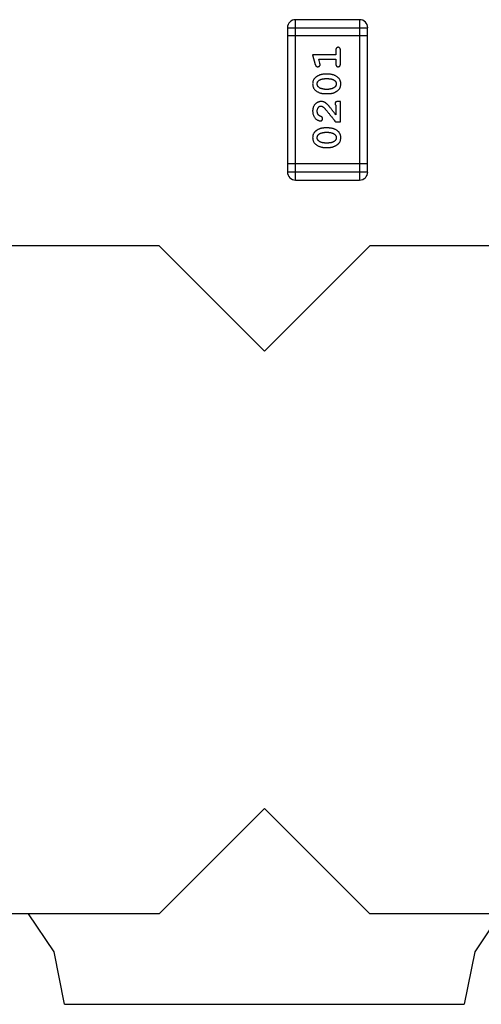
# Model space of a CAD drawing. Header units: millimetres. Extents: x 563 to 681, y 173 to 284.
# Tile 55 of 167: x 648.29 to 650.04, y 173.4 to 177.15. Entities that reach past the tile are written whole.
import ezdxf

# ---------------------------------------------------------------- set-up
doc = ezdxf.new("R2010")
doc.units = ezdxf.units.MM
doc.header["$LTSCALE"] = 30.734
doc.layers.get('0').update_dxf_attribs({"linetype": 'CONTINUOUS'})

msp = doc.modelspace()

# ---------------------------------------------------------------- linework, layer by layer
at = {"linetype": 'Continuous'}
for p, q in [((649.5773, 177.1452), (649.3334, 177.1452)), ((649.3334, 176.5356), (649.3334, 177.1452)), ((649.5773, 177.1452), (649.5773, 176.5356)), ((649.3029, 177.1147), (649.6077, 177.1147)), ((649.3029, 177.1147), (649.3029, 176.5661)), ((649.6077, 177.0843), (649.3029, 177.0843)), ((649.6077, 176.5661), (649.6077, 177.1147)), ((649.4868, 177.0119), (649.3987, 177.0119)), ((649.3987, 177.0119), (649.4086, 176.9753)), ((649.4868, 177.0292), (649.4868, 177.0119)), ((649.5041, 176.9773), (649.5041, 177.0292)), ((649.4218, 176.9946), (649.4868, 176.9946)), ((649.426, 176.9796), (649.4218, 176.9946)), ((649.4868, 176.9946), (649.4868, 176.9773)), ((649.4611, 176.938), (649.4433, 176.938)), ((649.4608, 176.9207), (649.4436, 176.9207)), ((649.4433, 176.864), (649.4611, 176.864)), ((649.4436, 176.8813), (649.4608, 176.8813)), ((649.5041, 176.8341), (649.4963, 176.8341)), ((649.5041, 176.7571), (649.5041, 176.8341)), ((649.4868, 176.82), (649.4868, 176.7838)), ((649.4852, 176.7571), (649.5041, 176.7571)), ((649.4611, 176.7335), (649.4433, 176.7335)), ((649.4608, 176.7161), (649.4436, 176.7161)), ((649.4436, 176.6768), (649.4608, 176.6768)), ((649.4433, 176.6595), (649.4611, 176.6595)), ((649.6077, 176.5966), (649.3029, 176.5966)), ((649.6077, 176.5661), (649.3029, 176.5661)), ((649.3334, 176.5356), (649.5773, 176.5356)), ((648.8155, 176.2854), (647.0755, 176.2854)), ((648.8155, 176.2854), (649.2155, 175.8854)), ((649.2155, 175.8854), (649.6155, 176.2854)), ((651.3555, 176.2854), (649.6155, 176.2854)), ((649.2155, 174.1454), (648.8155, 173.7454)), ((649.6155, 173.7454), (649.2155, 174.1454)), ((648.8155, 173.7454), (647.0755, 173.7454)), ((648.4165, 173.6005), (648.3196, 173.7454)), ((651.3555, 173.7454), (649.6155, 173.7454)), ((650.1113, 173.7454), (650.0145, 173.6005)), ((648.4561, 173.4014), (648.4165, 173.6005)), ((650.0145, 173.6005), (649.9749, 173.4016)), ((648.4561, 173.4014), (649.9749, 173.4016))]:
    msp.add_line(p, q, dxfattribs=at)
for centre, start, end in [((649.3334, 177.1147), 90, 180), ((649.5773, 177.1147), 0, 90), ((649.3334, 176.5661), 180, 270), ((649.5773, 176.5661), 270, 0)]:
    msp.add_arc(centre, 0.0305, start, end, dxfattribs=at)
for points, knots in [([(649.4955, 177.0402), (649.4949, 177.0402), (649.4937, 177.0401), (649.492, 177.0396), (649.4905, 177.0388), (649.4892, 177.0376), (649.4881, 177.0361), (649.4873, 177.0341), (649.4869, 177.0318), (649.4868, 177.0301), (649.4868, 177.0292)], [0, 0, 0, 0, 0.11517, 0.223509, 0.328254, 0.438012, 0.553651, 0.682263, 0.830856, 1, 1, 1, 1]), ([(649.5041, 177.0292), (649.5041, 177.0301), (649.5041, 177.0318), (649.5036, 177.0341), (649.5029, 177.0361), (649.5018, 177.0376), (649.5005, 177.0388), (649.4989, 177.0396), (649.4973, 177.0401), (649.4961, 177.0402), (649.4955, 177.0402)], [0, 0, 0, 0, 0.169012, 0.317488, 0.445429, 0.560977, 0.67065, 0.776666, 0.88492, 1, 1, 1, 1]), ([(649.4086, 176.9753), (649.4089, 176.9745), (649.4093, 176.9729), (649.4102, 176.9708), (649.4111, 176.9692), (649.4121, 176.968), (649.4133, 176.9672), (649.4146, 176.9667), (649.4161, 176.9663), (649.4172, 176.9663), (649.4178, 176.9663)], [0, 0, 0, 0, 0.187321, 0.344927, 0.475328, 0.579604, 0.674244, 0.773631, 0.882025, 1, 1, 1, 1]), ([(649.4178, 176.9663), (649.4184, 176.9663), (649.4196, 176.9664), (649.4214, 176.9668), (649.423, 176.9675), (649.4244, 176.9686), (649.4255, 176.9698), (649.4264, 176.9711), (649.4269, 176.9726), (649.427, 176.9737), (649.427, 176.9742)], [0, 0, 0, 0, 0.138815, 0.27042, 0.39836, 0.52875, 0.654955, 0.771147, 0.884581, 1, 1, 1, 1]), ([(649.427, 176.9742), (649.427, 176.9745), (649.427, 176.9753), (649.4268, 176.9765), (649.4264, 176.978), (649.4262, 176.979), (649.426, 176.9796)], [0, 0, 0, 0, 0.183151, 0.413144, 0.682305, 1, 1, 1, 1]), ([(649.4868, 176.9773), (649.4868, 176.9764), (649.4869, 176.9747), (649.4873, 176.9724), (649.4881, 176.9704), (649.4892, 176.9689), (649.4905, 176.9677), (649.492, 176.9669), (649.4937, 176.9664), (649.4949, 176.9663), (649.4955, 176.9663)], [0, 0, 0, 0, 0.169102, 0.317658, 0.446239, 0.563118, 0.671828, 0.776546, 0.884858, 1, 1, 1, 1]), ([(649.4955, 176.9663), (649.4961, 176.9663), (649.4973, 176.9664), (649.4989, 176.9669), (649.5004, 176.9677), (649.5018, 176.9689), (649.5029, 176.9704), (649.5036, 176.9724), (649.5041, 176.9747), (649.5041, 176.9764), (649.5041, 176.9773)], [0, 0, 0, 0, 0.115051, 0.223278, 0.329269, 0.437893, 0.554681, 0.682591, 0.83103, 1, 1, 1, 1]), ([(649.4433, 176.938), (649.4423, 176.9379), (649.4401, 176.9379), (649.4369, 176.9376), (649.4338, 176.9371), (649.4307, 176.9364), (649.4276, 176.9355), (649.4246, 176.9344), (649.4217, 176.9331), (649.4188, 176.9316), (649.416, 176.93), (649.4135, 176.9284), (649.4112, 176.9267), (649.4091, 176.925), (649.4072, 176.9233), (649.4056, 176.9216), (649.4041, 176.9199), (649.4026, 176.9175), (649.401, 176.9143), (649.3997, 176.9102), (649.3989, 176.9056), (649.3988, 176.9025), (649.3987, 176.9008)], [0, 0, 0, 0, 0.049855, 0.099516, 0.148482, 0.19758, 0.246804, 0.296268, 0.346517, 0.397047, 0.446826, 0.49336, 0.537801, 0.579207, 0.617974, 0.654833, 0.689171, 0.722088, 0.786392, 0.853518, 0.924186, 1, 1, 1, 1]), ([(649.5057, 176.9011), (649.5057, 176.9025), (649.5056, 176.9053), (649.5049, 176.9094), (649.5037, 176.9133), (649.5022, 176.9168), (649.5001, 176.9202), (649.4976, 176.9232), (649.4947, 176.926), (649.4913, 176.9285), (649.4877, 176.9307), (649.484, 176.9326), (649.4803, 176.9343), (649.4765, 176.9356), (649.4727, 176.9367), (649.4689, 176.9374), (649.465, 176.9379), (649.4624, 176.9379), (649.4611, 176.938)], [0, 0, 0, 0, 0.067217, 0.131051, 0.19272, 0.252824, 0.312745, 0.373449, 0.436041, 0.501494, 0.567761, 0.632087, 0.695096, 0.757109, 0.817993, 0.878657, 0.939311, 1, 1, 1, 1]), ([(649.3987, 176.9008), (649.3988, 176.8994), (649.3988, 176.8966), (649.3995, 176.8925), (649.4007, 176.8887), (649.4022, 176.8851), (649.4043, 176.8818), (649.4068, 176.8787), (649.4098, 176.8759), (649.4132, 176.8735), (649.4168, 176.8713), (649.4205, 176.8694), (649.4242, 176.8677), (649.4279, 176.8664), (649.4317, 176.8653), (649.4356, 176.8646), (649.4394, 176.8641), (649.442, 176.8641), (649.4433, 176.864)], [0, 0, 0, 0, 0.06692, 0.130834, 0.19258, 0.252759, 0.312631, 0.373411, 0.436359, 0.501894, 0.568244, 0.632472, 0.69556, 0.757163, 0.818592, 0.878885, 0.939235, 1, 1, 1, 1]), ([(649.416, 176.9009), (649.416, 176.9016), (649.4161, 176.9028), (649.4163, 176.9046), (649.4167, 176.9063), (649.4173, 176.9079), (649.4181, 176.9094), (649.419, 176.9107), (649.4201, 176.912), (649.4209, 176.9127), (649.4213, 176.9131)], [0, 0, 0, 0, 0.138115, 0.270177, 0.397547, 0.520057, 0.63869, 0.757499, 0.878226, 1, 1, 1, 1]), ([(649.4218, 176.8886), (649.4214, 176.889), (649.4205, 176.8898), (649.4193, 176.8911), (649.4183, 176.8925), (649.4174, 176.8941), (649.4168, 176.8957), (649.4164, 176.8973), (649.4161, 176.8991), (649.416, 176.9003), (649.416, 176.9009)], [0, 0, 0, 0, 0.13042, 0.256046, 0.378133, 0.498725, 0.620452, 0.742761, 0.869406, 1, 1, 1, 1]), ([(649.4213, 176.9131), (649.4221, 176.9137), (649.4237, 176.9149), (649.4262, 176.9164), (649.4289, 176.9178), (649.4316, 176.9188), (649.4345, 176.9197), (649.4374, 176.9202), (649.4405, 176.9206), (649.4426, 176.9206), (649.4436, 176.9207)], [0, 0, 0, 0, 0.125331, 0.248948, 0.371201, 0.494032, 0.616811, 0.742104, 0.868849, 1, 1, 1, 1]), ([(649.4608, 176.9207), (649.4619, 176.9206), (649.4639, 176.9206), (649.467, 176.9203), (649.4699, 176.9197), (649.4727, 176.9189), (649.4754, 176.9179), (649.4779, 176.9166), (649.4804, 176.9152), (649.4818, 176.914), (649.4826, 176.9134)], [0, 0, 0, 0, 0.135449, 0.266263, 0.393429, 0.516942, 0.639128, 0.758779, 0.879341, 1, 1, 1, 1]), ([(649.4611, 176.864), (649.4622, 176.864), (649.4643, 176.8641), (649.4675, 176.8644), (649.4706, 176.8649), (649.4737, 176.8656), (649.4767, 176.8664), (649.4797, 176.8676), (649.4827, 176.8688), (649.4856, 176.8703), (649.4883, 176.8719), (649.4908, 176.8735), (649.4931, 176.8752), (649.4953, 176.8768), (649.4971, 176.8785), (649.4988, 176.8802), (649.5002, 176.8819), (649.5018, 176.8843), (649.5034, 176.8875), (649.5047, 176.8917), (649.5056, 176.8962), (649.5056, 176.8994), (649.5057, 176.9011)], [0, 0, 0, 0, 0.049886, 0.09882, 0.148132, 0.19689, 0.246038, 0.295176, 0.345305, 0.395692, 0.445312, 0.491875, 0.535813, 0.577009, 0.616081, 0.652689, 0.687585, 0.720206, 0.785062, 0.85223, 0.923759, 1, 1, 1, 1]), ([(649.4826, 176.9134), (649.483, 176.913), (649.484, 176.9122), (649.4851, 176.9109), (649.4861, 176.9095), (649.487, 176.908), (649.4876, 176.9064), (649.4881, 176.9047), (649.4883, 176.9029), (649.4884, 176.9017), (649.4884, 176.9011)], [0, 0, 0, 0, 0.129853, 0.25607, 0.380154, 0.49978, 0.62208, 0.743277, 0.868791, 1, 1, 1, 1]), ([(649.4884, 176.9011), (649.4884, 176.9005), (649.4884, 176.8992), (649.4881, 176.8974), (649.4877, 176.8957), (649.4871, 176.8941), (649.4864, 176.8927), (649.4854, 176.8913), (649.4843, 176.8901), (649.4835, 176.8893), (649.4831, 176.889)], [0, 0, 0, 0, 0.139844, 0.271849, 0.399162, 0.521619, 0.6402, 0.758957, 0.87828, 1, 1, 1, 1]), ([(649.4436, 176.8813), (649.4425, 176.8814), (649.4405, 176.8814), (649.4374, 176.8817), (649.4345, 176.8823), (649.4317, 176.8831), (649.429, 176.8841), (649.4265, 176.8854), (649.424, 176.8868), (649.4226, 176.888), (649.4218, 176.8886)], [0, 0, 0, 0, 0.135446, 0.266257, 0.393419, 0.517936, 0.639137, 0.758785, 0.879345, 1, 1, 1, 1]), ([(649.4831, 176.889), (649.4823, 176.8884), (649.4807, 176.8871), (649.4782, 176.8856), (649.4756, 176.8843), (649.4728, 176.8832), (649.4699, 176.8824), (649.467, 176.8817), (649.4639, 176.8814), (649.4619, 176.8814), (649.4608, 176.8813)], [0, 0, 0, 0, 0.124927, 0.248361, 0.370889, 0.492583, 0.61616, 0.741472, 0.869044, 1, 1, 1, 1]), ([(649.4315, 176.8341), (649.4304, 176.8341), (649.4282, 176.834), (649.4249, 176.8336), (649.4218, 176.8327), (649.4188, 176.8316), (649.416, 176.8301), (649.4133, 176.8284), (649.4107, 176.8263), (649.4083, 176.8239), (649.406, 176.8212), (649.404, 176.8184), (649.4024, 176.8153), (649.401, 176.8121), (649.4, 176.8087), (649.3992, 176.8051), (649.3988, 176.8013), (649.3987, 176.7988), (649.3987, 176.7975)], [0, 0, 0, 0, 0.060981, 0.120256, 0.178148, 0.236115, 0.293993, 0.352864, 0.413358, 0.476056, 0.539296, 0.602396, 0.665116, 0.728325, 0.792919, 0.859317, 0.928302, 1, 1, 1, 1]), ([(649.4598, 176.8174), (649.459, 176.8183), (649.4575, 176.8199), (649.4553, 176.8223), (649.4532, 176.8244), (649.4512, 176.8263), (649.4493, 176.8279), (649.4476, 176.8293), (649.4459, 176.8304), (649.4439, 176.8315), (649.4413, 176.8326), (649.4381, 176.8335), (649.4349, 176.834), (649.4326, 176.8341), (649.4315, 176.8341)], [0, 0, 0, 0, 0.103002, 0.197728, 0.285279, 0.365235, 0.437224, 0.502446, 0.560545, 0.611446, 0.707576, 0.80349, 0.900532, 1, 1, 1, 1]), ([(649.4963, 176.8341), (649.4952, 176.8341), (649.4932, 176.8341), (649.4905, 176.8336), (649.4883, 176.833), (649.4865, 176.8319), (649.4852, 176.8306), (649.4843, 176.8291), (649.4837, 176.8273), (649.4837, 176.8261), (649.4837, 176.8255)], [0, 0, 0, 0, 0.1844, 0.34094, 0.473574, 0.586824, 0.690029, 0.789175, 0.890445, 1, 1, 1, 1]), ([(649.4837, 176.8255), (649.4837, 176.825), (649.4838, 176.8241), (649.4845, 176.8227), (649.4855, 176.8213), (649.4863, 176.8204), (649.4868, 176.82)], [0, 0, 0, 0, 0.20611, 0.432681, 0.695597, 1, 1, 1, 1]), ([(649.3987, 176.7975), (649.3988, 176.7958), (649.3989, 176.7924), (649.3997, 176.7875), (649.4012, 176.7827), (649.4032, 176.7782), (649.4056, 176.7741), (649.4085, 176.7704), (649.4117, 176.7673), (649.4153, 176.7648), (649.4188, 176.7628), (649.4222, 176.7613), (649.4252, 176.7604), (649.4271, 176.7603), (649.428, 176.7602)], [0, 0, 0, 0, 0.098286, 0.193983, 0.289056, 0.384352, 0.477435, 0.566197, 0.652355, 0.737986, 0.818188, 0.887401, 0.94802, 1, 1, 1, 1]), ([(649.416, 176.7973), (649.4161, 176.7987), (649.4161, 176.8014), (649.417, 176.8052), (649.4184, 176.8086), (649.4203, 176.8115), (649.4226, 176.8138), (649.425, 176.8156), (649.4277, 176.8166), (649.4296, 176.8168), (649.4305, 176.8168)], [0, 0, 0, 0, 0.156344, 0.299348, 0.4327, 0.561, 0.682299, 0.791883, 0.89611, 1, 1, 1, 1]), ([(649.4214, 176.7825), (649.421, 176.783), (649.4201, 176.784), (649.419, 176.7856), (649.4181, 176.7873), (649.4173, 176.7891), (649.4167, 176.7911), (649.4163, 176.7931), (649.416, 176.7952), (649.416, 176.7966), (649.416, 176.7973)], [0, 0, 0, 0, 0.121873, 0.243139, 0.363336, 0.485133, 0.607572, 0.734701, 0.864814, 1, 1, 1, 1]), ([(649.4305, 176.8168), (649.4313, 176.8168), (649.433, 176.8166), (649.4354, 176.8157), (649.4379, 176.8141), (649.4394, 176.8128), (649.4403, 176.8121)], [0, 0, 0, 0, 0.212836, 0.442809, 0.70317, 1, 1, 1, 1]), ([(649.4403, 176.8121), (649.4407, 176.8116), (649.4417, 176.8107), (649.4432, 176.8091), (649.445, 176.8072), (649.4469, 176.805), (649.449, 176.8025), (649.4514, 176.7998), (649.4539, 176.7968), (649.4566, 176.7935), (649.4595, 176.7899), (649.4626, 176.786), (649.4659, 176.7819), (649.4694, 176.7775), (649.4731, 176.7728), (649.477, 176.7678), (649.481, 176.7625), (649.4838, 176.7589), (649.4852, 176.7571)], [0, 0, 0, 0, 0.026647, 0.057942, 0.094152, 0.134806, 0.180631, 0.231142, 0.286385, 0.346321, 0.411439, 0.481035, 0.555329, 0.634592, 0.718826, 0.807759, 0.901393, 1, 1, 1, 1]), ([(649.4868, 176.7838), (649.4852, 176.7858), (649.4823, 176.7896), (649.4779, 176.7951), (649.474, 176.8001), (649.4704, 176.8045), (649.4673, 176.8085), (649.4644, 176.8119), (649.462, 176.8148), (649.4605, 176.8166), (649.4598, 176.8174)], [0, 0, 0, 0, 0.176662, 0.337826, 0.484741, 0.617764, 0.73494, 0.837793, 0.926412, 1, 1, 1, 1]), ([(649.4299, 176.7775), (649.429, 176.7778), (649.4273, 176.7784), (649.425, 176.7796), (649.423, 176.7809), (649.4219, 176.782), (649.4214, 176.7825)], [0, 0, 0, 0, 0.285518, 0.544185, 0.781367, 1, 1, 1, 1]), ([(649.428, 176.7602), (649.4286, 176.7602), (649.4297, 176.7603), (649.4312, 176.7608), (649.4327, 176.7616), (649.434, 176.7628), (649.4351, 176.7641), (649.4359, 176.7657), (649.4364, 176.7673), (649.4365, 176.7684), (649.4365, 176.769)], [0, 0, 0, 0, 0.120856, 0.239483, 0.360995, 0.490166, 0.620982, 0.746416, 0.870253, 1, 1, 1, 1]), ([(649.4365, 176.769), (649.4365, 176.7695), (649.4364, 176.7705), (649.4361, 176.7718), (649.4357, 176.7731), (649.435, 176.7742), (649.4341, 176.7753), (649.4329, 176.7761), (649.4315, 176.7769), (649.4305, 176.7773), (649.4299, 176.7775)], [0, 0, 0, 0, 0.127347, 0.246131, 0.359406, 0.470543, 0.586092, 0.711469, 0.847022, 1, 1, 1, 1]), ([(649.4433, 176.7335), (649.4423, 176.7334), (649.4401, 176.7334), (649.4369, 176.7331), (649.4338, 176.7326), (649.4307, 176.7319), (649.4276, 176.731), (649.4246, 176.7299), (649.4217, 176.7286), (649.4188, 176.7271), (649.416, 176.7255), (649.4135, 176.7238), (649.4112, 176.7222), (649.4091, 176.7205), (649.4072, 176.7188), (649.4056, 176.7171), (649.4041, 176.7154), (649.4026, 176.713), (649.401, 176.7098), (649.3997, 176.7057), (649.3989, 176.7011), (649.3988, 176.6979), (649.3987, 176.6963)], [0, 0, 0, 0, 0.049855, 0.099516, 0.148482, 0.19758, 0.246804, 0.296268, 0.346517, 0.397047, 0.446826, 0.49336, 0.537801, 0.579207, 0.617974, 0.654833, 0.689171, 0.722088, 0.786392, 0.853518, 0.924186, 1, 1, 1, 1]), ([(649.4213, 176.7086), (649.4221, 176.7092), (649.4237, 176.7104), (649.4262, 176.7119), (649.4289, 176.7132), (649.4316, 176.7143), (649.4345, 176.7151), (649.4374, 176.7157), (649.4405, 176.7161), (649.4426, 176.7161), (649.4436, 176.7161)], [0, 0, 0, 0, 0.125331, 0.248948, 0.371201, 0.494032, 0.616811, 0.742104, 0.868849, 1, 1, 1, 1]), ([(649.4608, 176.7161), (649.4619, 176.7161), (649.4639, 176.7161), (649.467, 176.7158), (649.4699, 176.7152), (649.4727, 176.7144), (649.4754, 176.7134), (649.4779, 176.7121), (649.4804, 176.7106), (649.4818, 176.7095), (649.4826, 176.7089)], [0, 0, 0, 0, 0.135449, 0.266263, 0.393429, 0.516942, 0.639128, 0.758779, 0.879341, 1, 1, 1, 1]), ([(649.5057, 176.6966), (649.5057, 176.698), (649.5056, 176.7008), (649.5049, 176.7049), (649.5037, 176.7087), (649.5022, 176.7123), (649.5001, 176.7157), (649.4976, 176.7187), (649.4947, 176.7215), (649.4913, 176.7239), (649.4877, 176.7261), (649.484, 176.7281), (649.4803, 176.7298), (649.4765, 176.7311), (649.4727, 176.7321), (649.4689, 176.7329), (649.465, 176.7334), (649.4624, 176.7334), (649.4611, 176.7335)], [0, 0, 0, 0, 0.067217, 0.131051, 0.19272, 0.252824, 0.312745, 0.373449, 0.436041, 0.501494, 0.567761, 0.632087, 0.695096, 0.757109, 0.817993, 0.878657, 0.939311, 1, 1, 1, 1]), ([(649.3987, 176.6963), (649.3988, 176.6949), (649.3988, 176.6921), (649.3995, 176.688), (649.4007, 176.6841), (649.4022, 176.6806), (649.4043, 176.6773), (649.4068, 176.6742), (649.4098, 176.6714), (649.4132, 176.669), (649.4168, 176.6668), (649.4205, 176.6648), (649.4242, 176.6632), (649.4279, 176.6619), (649.4317, 176.6608), (649.4356, 176.6601), (649.4394, 176.6596), (649.442, 176.6595), (649.4433, 176.6595)], [0, 0, 0, 0, 0.06692, 0.130834, 0.19258, 0.252759, 0.312631, 0.373411, 0.436359, 0.501894, 0.568244, 0.632472, 0.69556, 0.757163, 0.818592, 0.878885, 0.939235, 1, 1, 1, 1]), ([(649.416, 176.6964), (649.416, 176.6971), (649.4161, 176.6983), (649.4163, 176.7001), (649.4167, 176.7018), (649.4173, 176.7034), (649.4181, 176.7049), (649.419, 176.7062), (649.4201, 176.7075), (649.4209, 176.7082), (649.4213, 176.7086)], [0, 0, 0, 0, 0.138115, 0.270177, 0.397547, 0.520057, 0.63869, 0.757499, 0.878226, 1, 1, 1, 1]), ([(649.4218, 176.6841), (649.4214, 176.6845), (649.4205, 176.6853), (649.4193, 176.6866), (649.4183, 176.688), (649.4174, 176.6895), (649.4168, 176.6911), (649.4164, 176.6928), (649.4161, 176.6946), (649.416, 176.6958), (649.416, 176.6964)], [0, 0, 0, 0, 0.13042, 0.256046, 0.378133, 0.498725, 0.620452, 0.742761, 0.869406, 1, 1, 1, 1]), ([(649.4436, 176.6768), (649.4425, 176.6768), (649.4405, 176.6769), (649.4374, 176.6772), (649.4345, 176.6778), (649.4317, 176.6786), (649.429, 176.6796), (649.4265, 176.6809), (649.424, 176.6823), (649.4226, 176.6835), (649.4218, 176.6841)], [0, 0, 0, 0, 0.135446, 0.266257, 0.393419, 0.517936, 0.639137, 0.758785, 0.879345, 1, 1, 1, 1]), ([(649.4831, 176.6845), (649.4823, 176.6838), (649.4807, 176.6826), (649.4782, 176.6811), (649.4756, 176.6797), (649.4728, 176.6787), (649.4699, 176.6779), (649.467, 176.6772), (649.4639, 176.6769), (649.4619, 176.6768), (649.4608, 176.6768)], [0, 0, 0, 0, 0.124927, 0.248361, 0.370889, 0.492583, 0.61616, 0.741472, 0.869044, 1, 1, 1, 1]), ([(649.4611, 176.6595), (649.4622, 176.6595), (649.4643, 176.6596), (649.4675, 176.6599), (649.4706, 176.6604), (649.4737, 176.6611), (649.4767, 176.6619), (649.4797, 176.6631), (649.4827, 176.6643), (649.4856, 176.6658), (649.4883, 176.6674), (649.4908, 176.669), (649.4931, 176.6706), (649.4953, 176.6723), (649.4971, 176.674), (649.4988, 176.6757), (649.5002, 176.6774), (649.5018, 176.6798), (649.5034, 176.683), (649.5047, 176.6872), (649.5056, 176.6917), (649.5056, 176.6949), (649.5057, 176.6966)], [0, 0, 0, 0, 0.049886, 0.09882, 0.148132, 0.19689, 0.246038, 0.295176, 0.345305, 0.395692, 0.445312, 0.491875, 0.535813, 0.577009, 0.616081, 0.652689, 0.687585, 0.720206, 0.785062, 0.85223, 0.923759, 1, 1, 1, 1]), ([(649.4826, 176.7089), (649.483, 176.7085), (649.484, 176.7077), (649.4851, 176.7064), (649.4861, 176.7049), (649.487, 176.7034), (649.4876, 176.7019), (649.4881, 176.7002), (649.4883, 176.6984), (649.4884, 176.6972), (649.4884, 176.6966)], [0, 0, 0, 0, 0.129853, 0.25607, 0.380154, 0.49978, 0.62208, 0.743277, 0.868791, 1, 1, 1, 1]), ([(649.4884, 176.6966), (649.4884, 176.696), (649.4884, 176.6947), (649.4881, 176.6929), (649.4877, 176.6912), (649.4871, 176.6896), (649.4864, 176.6882), (649.4854, 176.6868), (649.4843, 176.6856), (649.4835, 176.6848), (649.4831, 176.6845)], [0, 0, 0, 0, 0.139844, 0.271849, 0.399162, 0.521619, 0.6402, 0.758957, 0.87828, 1, 1, 1, 1])]:
    msp.add_open_spline(points, degree=3, knots=knots, dxfattribs=at)

doc.saveas('drawing.dxf')
